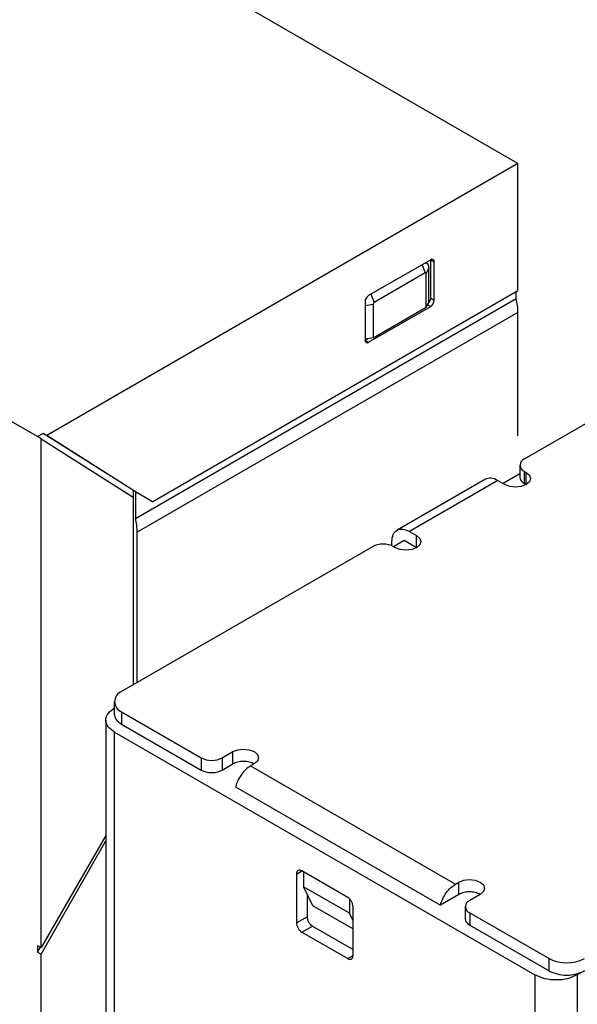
# Model space of a CAD drawing. Header units: millimetres. Extents: x 3 to 207, y 3 to 294.
# Tile 18 of 94: x 174.76 to 180.35, y 77.53 to 87.38. Entities that reach past the tile are written whole.
import ezdxf

# ---------------------------------------------------------------- set-up
doc = ezdxf.new("R2010")
doc.units = ezdxf.units.MM
doc.layers.add('几何体', color=7, linetype='Continuous')

msp = doc.modelspace()

# ---------------------------------------------------------------- linework, layer by layer
at = {"layer": '几何体'}
for p, q in [((179.7512, 85.9438), (174.1367, 89.1849)), ((174.9428, 83.2088), (169.3991, 86.4091)), ((179.7512, 85.9438), (175.0348, 83.2211)), ((179.7512, 84.6679), (179.7512, 85.9438)), ((178.8778, 84.9799), (178.2556, 84.6207)), ((178.8778, 84.5946), (178.8778, 84.9799)), ((178.8778, 84.9799), (178.9132, 84.9595)), ((178.7915, 84.93), (178.8235, 84.8476)), ((178.8588, 84.8979), (178.8329, 84.8421)), ((178.8588, 84.5603), (178.8588, 84.8979)), ((178.9132, 84.5742), (178.9132, 84.9595)), ((178.8235, 84.8476), (178.3117, 84.5522)), ((178.8329, 84.5045), (178.8329, 84.8421)), ((179.7512, 84.6679), (176.0958, 82.5577)), ((175.9222, 82.3901), (179.7335, 84.5904)), ((178.2798, 84.6346), (178.3117, 84.5522)), ((178.8778, 84.5946), (178.9132, 84.5742)), ((179.7335, 84.5904), (179.7335, 84.6577)), ((178.2202, 84.5594), (178.2202, 84.1741)), ((178.2202, 84.5231), (178.3023, 84.5358)), ((178.2556, 84.1537), (178.8778, 84.5129)), ((178.3023, 84.5358), (178.3023, 84.1982)), ((178.3023, 84.1982), (178.8329, 84.5045)), ((178.8588, 84.5603), (178.8329, 84.5045)), ((178.8455, 84.5316), (178.8778, 84.5129)), ((179.7512, 84.4527), (175.9399, 82.2525)), ((179.7512, 83.2165), (179.7512, 84.4527)), ((178.3023, 84.1982), (178.2202, 84.1855)), ((178.2202, 84.1741), (178.2472, 84.1896)), ((178.2202, 84.1741), (178.2556, 84.1537)), ((180.4512, 83.3514), (179.8148, 82.984)), ((174.9995, 83.2415), (174.9428, 83.2088)), ((174.9782, 83.1884), (174.9428, 83.2088)), ((174.9782, 78.0958), (174.9782, 83.1884)), ((174.9782, 83.1884), (175.8982, 82.6041)), ((174.9995, 83.2415), (175.0348, 83.2211)), ((175.9045, 82.6681), (174.9995, 83.2415)), ((175.9399, 82.6477), (175.0348, 83.2211)), ((179.7709, 82.9228), (179.7709, 82.8003)), ((179.7709, 82.8362), (179.6027, 82.7391)), ((179.8148, 82.8616), (179.8325, 82.8514)), ((179.8148, 82.8616), (179.8148, 82.7391)), ((179.8325, 82.7289), (179.8325, 82.8514)), ((179.4246, 82.7821), (178.5408, 82.2719)), ((179.5496, 82.7697), (178.6658, 82.2595)), ((179.5496, 82.7697), (179.6203, 82.7289)), ((179.8148, 82.7391), (179.8325, 82.7289)), ((175.8982, 82.6041), (175.8982, 80.723)), ((175.9045, 80.7267), (175.9045, 82.6681)), ((175.9045, 82.6681), (175.9222, 82.6579)), ((175.9222, 82.6579), (175.9399, 82.6477)), ((175.9222, 82.6579), (175.9222, 82.3901)), ((175.9222, 82.6579), (176.0781, 82.5679)), ((176.0958, 82.5577), (175.9399, 82.6477)), ((176.0781, 82.5679), (176.0958, 82.5577)), ((175.9399, 80.7471), (175.9399, 82.2525)), ((178.6658, 82.2595), (178.7365, 82.2187)), ((178.7365, 82.0962), (178.7365, 82.2187)), ((178.2945, 82.1064), (175.7843, 80.6573)), ((178.489, 82.1151), (178.489, 82.1574)), ((178.6127, 82.1676), (178.5067, 82.1064)), ((178.5243, 82.0962), (178.5067, 82.1064)), ((178.7365, 82.0962), (178.6127, 82.1676)), ((175.7111, 80.5552), (175.7111, 80.4327)), ((175.7843, 80.4532), (176.5798, 79.9939)), ((175.7843, 80.4532), (175.7843, 80.3307)), ((175.6257, 80.3715), (175.6257, 73.6106)), ((175.7843, 80.3307), (176.5798, 79.8715)), ((175.7136, 80.2491), (179.9209, 77.8202)), ((175.7136, 73.4881), (175.7136, 80.2491)), ((176.7919, 79.9939), (176.898, 80.0552)), ((176.898, 79.9327), (176.898, 80.0552)), ((176.5798, 79.9939), (176.5798, 79.8715)), ((176.7919, 79.9939), (176.7919, 79.8715)), ((176.7919, 79.8715), (176.898, 79.9327)), ((177.1101, 79.9327), (177.0748, 79.9123)), ((177.0748, 79.9123), (179.1254, 78.7285)), ((176.9248, 79.7032), (178.9754, 78.5194)), ((175.6257, 79.2174), (174.9782, 78.0958)), ((174.9782, 78.0291), (175.6257, 79.1632)), ((177.5344, 78.8305), (177.5874, 78.8611)), ((178.047, 78.5958), (177.5874, 78.8611)), ((177.5344, 78.8305), (177.5344, 78.3406)), ((177.6051, 78.8509), (177.6051, 78.7033)), ((178.0647, 78.4379), (177.6051, 78.7033)), ((177.6051, 78.7033), (177.6935, 78.5161)), ((179.1254, 78.7285), (179.1607, 78.7489)), ((179.1607, 78.6264), (179.1607, 78.7489)), ((177.6405, 78.6284), (177.6405, 78.4018)), ((178.0647, 78.5856), (178.0647, 78.4379)), ((179.1607, 78.6264), (178.9754, 78.5194)), ((179.3729, 78.6265), (179.2685, 78.5662)), ((177.6935, 78.5161), (178.1001, 78.2814)), ((178.1001, 78.014), (178.1001, 78.5039)), ((179.2239, 78.504), (179.2239, 78.3815)), ((177.5344, 78.3406), (177.6405, 78.4018)), ((178.1001, 78.3631), (178.0647, 78.4379)), ((179.2685, 78.4418), (180.0623, 77.9835)), ((179.2685, 78.4418), (179.2685, 78.3193)), ((177.5874, 78.2487), (177.6935, 78.3099)), ((177.6935, 78.3099), (178.1001, 78.0752)), ((179.2685, 78.3193), (180.0623, 77.8611)), ((177.5874, 78.2487), (178.047, 77.9834)), ((174.9428, 78.1162), (174.9782, 78.0958)), ((174.9428, 78.1162), (174.9428, 78.0495)), ((174.9428, 78.0495), (174.9715, 78.0997)), ((174.9428, 78.0495), (174.9782, 78.0291)), ((174.9782, 74.4514), (174.9782, 78.0291)), ((178.047, 77.9834), (178.1001, 78.014)), ((180.0623, 77.8611), (180.0623, 77.9835)), ((179.9209, 77.8202), (179.9209, 71.0593)), ((180.4158, 77.8611), (180.3451, 77.8202)), ((180.3451, 77.8202), (180.3451, 71.0593))]:
    msp.add_line(p, q, dxfattribs=at)
at = {"layer": '几何体', "flags": 128}
for points in [[(179.8325, 82.8514), (179.865, 82.8233), (179.8764, 82.7901), (179.865, 82.757), (179.8325, 82.7289), (179.7838, 82.7101), (179.7264, 82.7036), (179.669, 82.7101), (179.6203, 82.7289)], [(178.7365, 82.2187), (178.769, 82.1906), (178.7804, 82.1574), (178.769, 82.1243), (178.7365, 82.0962), (178.6878, 82.0774), (178.6304, 82.0708), (178.573, 82.0774), (178.5243, 82.0962)], [(176.898, 80.0552), (176.9467, 80.0739), (177.0041, 80.0805), (177.0615, 80.0739), (177.1101, 80.0552), (177.1426, 80.0271), (177.1541, 79.9939), (177.1426, 79.9608), (177.1101, 79.9327)], [(179.1607, 78.7489), (179.2094, 78.7677), (179.2668, 78.7743), (179.3242, 78.7677), (179.3729, 78.7489), (179.4054, 78.7208), (179.4168, 78.6877), (179.4054, 78.6546), (179.3729, 78.6265)]]:
    msp.add_lwpolyline(points, dxfattribs=at)
at = {"layer": '几何体'}
for centre, radius, start, end in [((178.8916, 84.963), 0.0218, 350.78596, 129.20329), ((178.8156, 84.9051), 0.0438, 350.5555, 80.29143), ((178.8272, 84.8431), 0.00585, 350.78596, 129.20329), ((178.297, 84.5559), 0.0768, 122.60548, 177.39452), ((178.7998, 84.5985), 0.0781, 308.09518, 357.11305), ((178.8364, 84.5776), 0.0768, 302.60548, 357.39452), ((179.1675, 84.4477), 0.5836, 0.48622, 14.14612), ((178.3228, 84.5348), 0.0206, 122.60548, 177.39452), ((178.2418, 84.1706), 0.0218, 170.78596, 309.20329), ((179.838, 82.9228), 0.0655, 110.78342, 249.21658), ((175.3562, 82.2475), 0.5836, 0.48622, 14.14612), ((178.4006, 81.9017), 0.2306, 62.60967, 117.39033), ((175.823, 80.5552), 0.1092, 110.78342, 249.21658), ((176.6859, 80.1987), 0.2306, 242.60967, 297.39033), ((179.2921, 78.504), 0.0665, 110.78342, 249.21658), ((180.2391, 78.3247), 0.3843, 242.60967, 297.39033)]:
    msp.add_arc(centre, radius, start, end, dxfattribs=at)
for points, knots in [([(179.5496, 82.7697), (179.5262, 82.7805), (179.4794, 82.8019), (179.4429, 82.7887), (179.4247, 82.7821)], [0, 0, 0, 0, 0.500051, 1, 1, 1, 1]), ([(177.1101, 79.9327), (177.0946, 79.9398), (177.0636, 79.954), (177.0041, 79.9601), (176.9445, 79.954), (176.9135, 79.9398), (176.898, 79.9327)], [0, 0, 0, 0, 0.24992, 0.499947, 0.749973, 1, 1, 1, 1]), ([(179.3728, 78.6265), (179.3574, 78.6336), (179.3264, 78.6478), (179.2668, 78.6538), (179.2072, 78.6478), (179.1762, 78.6335), (179.1607, 78.6264)], [0, 0, 0, 0, 0.24992, 0.499947, 0.749973, 1, 1, 1, 1])]:
    msp.add_open_spline(points, degree=3, knots=knots, dxfattribs=at)
for points in [[(179.7709, 82.8003), (179.7729, 82.7889), (179.777, 82.7659), (179.8022, 82.748), (179.8148, 82.7391)], [(178.489, 82.1574), (178.4916, 82.1826), (178.497, 82.233), (178.5378, 82.2769), (178.5963, 82.2904), (178.6426, 82.2698), (178.6658, 82.2595)], [(175.7136, 80.2491), (175.689, 80.2669), (175.6398, 80.3027), (175.6187, 80.3715), (175.6398, 80.4403), (175.689, 80.4761), (175.7136, 80.494)], [(175.7111, 80.4327), (175.7145, 80.4136), (175.7213, 80.3754), (175.7633, 80.3456), (175.7843, 80.3307)], [(176.5798, 79.8715), (176.5953, 79.8644), (176.6263, 79.8502), (176.6859, 79.8441), (176.7454, 79.8502), (176.7764, 79.8644), (176.7919, 79.8715)], [(177.0748, 79.9123), (177.0584, 79.9012), (177.0258, 79.879), (176.9816, 79.8269), (176.9452, 79.7667), (176.9316, 79.7244), (176.9248, 79.7032)], [(177.5874, 78.8611), (177.5805, 78.8642), (177.5666, 78.8704), (177.549, 78.8663), (177.5368, 78.8532), (177.5352, 78.8381), (177.5344, 78.8305)], [(178.9754, 78.5194), (178.9822, 78.5406), (178.9958, 78.5829), (179.0322, 78.6431), (179.0764, 78.6952), (179.109, 78.7174), (179.1254, 78.7285)], [(178.1001, 78.5039), (178.0993, 78.5124), (178.0977, 78.5294), (178.0854, 78.5567), (178.0679, 78.581), (178.054, 78.5908), (178.047, 78.5958)], [(177.6405, 78.4018), (177.6412, 78.3933), (177.6428, 78.3763), (177.6551, 78.349), (177.6726, 78.3247), (177.6865, 78.3149), (177.6935, 78.3099)], [(179.2239, 78.3815), (179.2259, 78.3699), (179.2301, 78.3466), (179.2557, 78.3284), (179.2685, 78.3193)], [(177.5344, 78.3406), (177.5352, 78.3321), (177.5368, 78.3151), (177.549, 78.2878), (177.5666, 78.2635), (177.5805, 78.2536), (177.5874, 78.2487)], [(178.047, 77.9834), (178.054, 77.9803), (178.0679, 77.9741), (178.0854, 77.9781), (178.0977, 77.9913), (178.0993, 78.0064), (178.1001, 78.014)], [(180.3451, 77.8202), (180.3141, 77.806), (180.2522, 77.7776), (180.133, 77.7655), (180.0138, 77.7776), (179.9519, 77.806), (179.9209, 77.8202)], [(180.0623, 77.8611), (180.0881, 77.8492), (180.1398, 77.8255), (180.2391, 77.8154), (180.3384, 77.8255), (180.39, 77.8492), (180.4158, 77.8611)]]:
    msp.add_open_spline(points, degree=3, dxfattribs=at)

doc.saveas('drawing.dxf')
